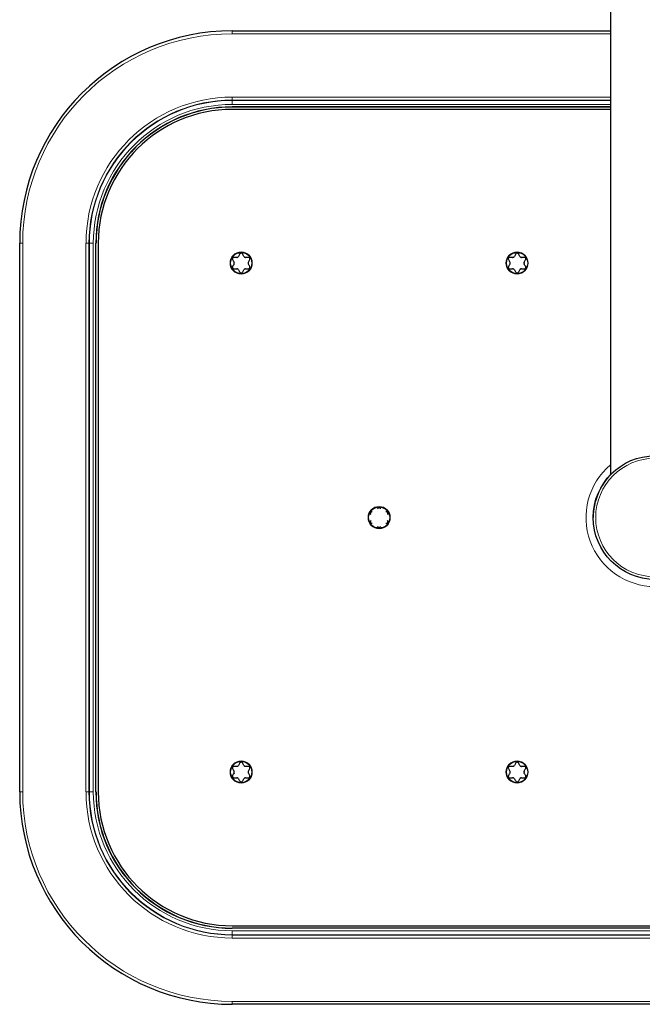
# Model space of a CAD drawing. Header units: millimetres. Extents: x 8 to 2385, y 12 to 2606.
# Tile 1 of 156: x 964 to 1090, y 126 to 325. Entities that reach past the tile are written whole.
import ezdxf

# ---------------------------------------------------------------- set-up
doc = ezdxf.new("R2010")
doc.units = ezdxf.units.MM

msp = doc.modelspace()

# ---------------------------------------------------------------- linework, layer by layer
at = {"color": 7, "linetype": 'Continuous', "lineweight": 30}
for p, q in [((1083.86, 618.29), (1083.86, 233.29)), ((1007.36, 323.12), (1083.86, 323.12)), ((1083.86, 307.72), (1007.36, 307.72)), ((1083.86, 307.69), (1007.36, 307.69)), ((1083.86, 307.23), (1007.36, 307.23)), ((964.36, 169.12), (964.36, 280.12)), ((979.76, 169.12), (979.76, 280.12)), ((979.78, 169.12), (979.78, 280.12)), ((980.24, 280.12), (980.24, 169.12)), ((1035.32, 225.32), (1035.36, 225.24)), ((1035.67, 225.77), (1035.58, 225.77)), ((1036.8, 226.48), (1036.75, 226.4)), ((1037.36, 226.4), (1037.32, 226.48)), ((1038.54, 225.77), (1038.44, 225.77)), ((1038.75, 225.24), (1038.8, 225.32)), ((1035.36, 224), (1035.32, 223.91)), ((1035.58, 223.46), (1035.67, 223.46)), ((1038.44, 223.46), (1038.54, 223.46)), ((1038.8, 223.91), (1038.75, 224)), ((1036.75, 222.84), (1036.8, 222.76)), ((1037.32, 222.76), (1037.36, 222.84)), ((1007.36, 142), (1178.36, 142)), ((1178.36, 141.54), (1007.36, 141.54)), ((1178.36, 141.52), (1007.36, 141.52)), ((1178.36, 126.12), (1007.36, 126.12))]:
    msp.add_line(p, q, dxfattribs=at)
at = {"color": 252, "linetype": 'Continuous', "lineweight": 0}
for p, q in [((1007.36, 323.12), (1007.36, 322.52)), ((1083.86, 322.52), (1007.36, 322.52)), ((1007.36, 309.11), (1007.36, 309.71)), ((1007.36, 309.71), (1083.86, 309.71)), ((1007.36, 309.11), (1007.36, 309.02)), ((1083.86, 309.11), (1007.36, 309.11)), ((1007.36, 309.02), (1007.36, 308.22)), ((1007.36, 309.02), (1083.86, 309.02)), ((1083.86, 308.22), (1007.36, 308.22)), ((1007.36, 307.69), (1007.36, 307.72)), ((964.36, 280.12), (964.96, 280.12)), ((964.96, 280.12), (964.96, 169.12)), ((978.36, 280.12), (977.76, 280.12)), ((977.76, 169.12), (977.76, 280.12)), ((978.36, 280.12), (978.36, 169.12)), ((978.36, 280.12), (978.45, 280.12)), ((978.45, 169.12), (978.45, 280.12)), ((978.45, 280.12), (979.25, 280.12)), ((979.25, 280.12), (979.25, 169.12)), ((979.78, 280.12), (979.76, 280.12)), ((964.36, 169.12), (964.96, 169.12)), ((978.36, 169.12), (977.76, 169.12)), ((978.36, 169.12), (978.45, 169.12)), ((978.45, 169.12), (979.25, 169.12)), ((979.78, 169.12), (979.76, 169.12)), ((1007.36, 141.54), (1007.36, 141.52)), ((1007.36, 141.01), (1178.36, 141.01)), ((1007.36, 140.21), (1007.36, 141.01)), ((1178.36, 140.21), (1007.36, 140.21)), ((1007.36, 140.12), (1007.36, 140.21)), ((1007.36, 140.12), (1178.36, 140.12)), ((1007.36, 139.52), (1007.36, 140.12)), ((1178.36, 139.52), (1007.36, 139.52)), ((1007.36, 126.72), (1178.36, 126.72)), ((1007.36, 126.12), (1007.36, 126.72))]:
    msp.add_line(p, q, dxfattribs=at)
for centre, radius in [((1009.16, 276.12), 2.25), ((1064.96, 276.12), 2.25), ((1092.86, 224.62), 12), ((1037.06, 224.62), 2.25), ((1009.16, 173.12), 2.25), ((1064.96, 173.12), 2.25)]:
    msp.add_circle(centre, radius, dxfattribs=at)
at = {"color": 7, "linetype": 'Continuous', "lineweight": 30}
for centre, radius in [((1009.16, 276.12), 2.15), ((1064.96, 276.12), 2.15), ((1092.86, 224.62), 12.5), ((1037.06, 224.62), 2.15), ((1009.16, 173.12), 2.15), ((1064.96, 173.12), 2.15)]:
    msp.add_circle(centre, radius, dxfattribs=at)
for centre, radius, start, end in [((1007.36, 280.12), 43, 90, 180), ((1007.36, 280.12), 27.6, 90, 180), ((1007.36, 280.12), 27.57, 90, 180), ((1007.36, 280.12), 27.11, 90, 180), ((1092.86, 224.62), 12.5, 136.0545, 180), ((1007.36, 169.12), 43, 180, 270), ((1007.36, 169.12), 27.6, 180, 270), ((1007.36, 169.12), 27.57, 180, 270), ((1007.36, 169.12), 27.11, 180, 270)]:
    msp.add_arc(centre, radius, start, end, dxfattribs=at)
at = {"color": 252, "linetype": 'Continuous', "lineweight": 0}
for centre, radius, start, end in [((1007.36, 280.12), 42.4, 90, 180), ((1007.36, 280.12), 29.59, 90, 180), ((1007.36, 280.12), 28.99, 90, 180), ((1007.36, 280.12), 28.91, 90, 180), ((1007.36, 280.12), 28.11, 90, 180), ((1092.86, 224.62), 13.96, 130.1285, 49.8715), ((1007.36, 169.12), 42.4, 180, 270), ((1007.36, 169.12), 29.59, 180, 270), ((1007.36, 169.12), 28.99, 180, 270), ((1007.36, 169.12), 28.91, 180, 270), ((1007.36, 169.12), 28.11, 180, 270)]:
    msp.add_arc(centre, radius, start, end, dxfattribs=at)
at = {"color": 7, "linetype": 'Continuous', "lineweight": 30}
for points, knots in [([(1007.68, 277.27), (1007.64, 277.27), (1007.58, 277.26), (1007.49, 277.21), (1007.42, 277.14), (1007.38, 277.05), (1007.37, 276.96), (1007.39, 276.88), (1007.41, 276.84), (1007.42, 276.82)], [0, 0, 0, 0, 0.165353, 0.33162, 0.484162, 0.625774, 0.765975, 0.913088, 1, 1, 1, 1]), ([(1008.26, 277.27), (1008.21, 277.27), (1008.02, 277.27), (1007.82, 277.27), (1007.68, 277.27)], [0, 0, 0, 0, 0.238341, 1, 1, 1, 1]), ([(1008.26, 277.27), (1008.3, 277.28), (1008.35, 277.28), (1008.43, 277.31), (1008.49, 277.34), (1008.56, 277.4), (1008.59, 277.45), (1008.61, 277.47)], [0, 0, 0, 0, 0.273579, 0.409467, 0.549876, 0.806498, 1, 1, 1, 1]), ([(1008.9, 277.98), (1008.85, 277.89), (1008.75, 277.73), (1008.66, 277.56), (1008.61, 277.47)], [0, 0, 0, 0, 0.499604, 1, 1, 1, 1]), ([(1009.42, 277.98), (1009.4, 278), (1009.36, 278.06), (1009.27, 278.11), (1009.17, 278.13), (1009.07, 278.12), (1008.99, 278.08), (1008.93, 278.03), (1008.91, 277.99), (1008.9, 277.98)], [0, 0, 0, 0, 0.165307, 0.33158, 0.484126, 0.62574, 0.76594, 0.91305, 1, 1, 1, 1]), ([(1009.71, 277.47), (1009.66, 277.56), (1009.56, 277.73), (1009.46, 277.89), (1009.42, 277.98)], [0, 0, 0, 0, 0.499473, 1, 1, 1, 1]), ([(1009.71, 277.47), (1009.73, 277.44), (1009.76, 277.4), (1009.82, 277.35), (1009.89, 277.31), (1009.97, 277.28), (1010.03, 277.27), (1010.05, 277.27)], [0, 0, 0, 0, 0.273513, 0.409404, 0.549819, 0.806444, 1, 1, 1, 1]), ([(1010.64, 277.27), (1010.57, 277.27), (1010.38, 277.27), (1010.18, 277.27), (1010.05, 277.27)], [0, 0, 0, 0, 0.338795, 1, 1, 1, 1]), ([(1010.9, 276.82), (1010.91, 276.85), (1010.94, 276.91), (1010.94, 277.02), (1010.91, 277.11), (1010.85, 277.19), (1010.78, 277.24), (1010.7, 277.27), (1010.65, 277.27), (1010.64, 277.27)], [0, 0, 0, 0, 0.165307, 0.33158, 0.484126, 0.62574, 0.765939, 0.91305, 1, 1, 1, 1]), ([(1063.48, 277.27), (1063.44, 277.27), (1063.38, 277.26), (1063.29, 277.21), (1063.22, 277.14), (1063.18, 277.05), (1063.17, 276.96), (1063.19, 276.88), (1063.21, 276.84), (1063.22, 276.82)], [0, 0, 0, 0, 0.165353, 0.33162, 0.484162, 0.625774, 0.765975, 0.913088, 1, 1, 1, 1]), ([(1064.06, 277.27), (1064.01, 277.27), (1063.82, 277.27), (1063.62, 277.27), (1063.48, 277.27)], [0, 0, 0, 0, 0.238341, 1, 1, 1, 1]), ([(1064.06, 277.27), (1064.1, 277.28), (1064.15, 277.28), (1064.23, 277.31), (1064.29, 277.34), (1064.36, 277.4), (1064.39, 277.45), (1064.41, 277.47)], [0, 0, 0, 0, 0.273579, 0.409467, 0.549876, 0.806498, 1, 1, 1, 1]), ([(1064.7, 277.98), (1064.65, 277.89), (1064.55, 277.73), (1064.46, 277.56), (1064.41, 277.47)], [0, 0, 0, 0, 0.499604, 1, 1, 1, 1]), ([(1065.22, 277.98), (1065.2, 278), (1065.16, 278.06), (1065.07, 278.11), (1064.97, 278.13), (1064.87, 278.12), (1064.79, 278.08), (1064.73, 278.03), (1064.71, 277.99), (1064.7, 277.98)], [0, 0, 0, 0, 0.165307, 0.33158, 0.484126, 0.62574, 0.76594, 0.91305, 1, 1, 1, 1]), ([(1065.51, 277.47), (1065.46, 277.56), (1065.36, 277.73), (1065.26, 277.89), (1065.22, 277.98)], [0, 0, 0, 0, 0.499473, 1, 1, 1, 1]), ([(1065.51, 277.47), (1065.53, 277.44), (1065.56, 277.4), (1065.62, 277.35), (1065.69, 277.31), (1065.77, 277.28), (1065.83, 277.27), (1065.85, 277.27)], [0, 0, 0, 0, 0.273513, 0.409404, 0.549819, 0.806444, 1, 1, 1, 1]), ([(1066.44, 277.27), (1066.37, 277.27), (1066.18, 277.27), (1065.98, 277.27), (1065.85, 277.27)], [0, 0, 0, 0, 0.338795, 1, 1, 1, 1]), ([(1066.7, 276.82), (1066.71, 276.85), (1066.74, 276.91), (1066.74, 277.02), (1066.71, 277.11), (1066.65, 277.19), (1066.58, 277.24), (1066.5, 277.27), (1066.45, 277.27), (1066.44, 277.27)], [0, 0, 0, 0, 0.165307, 0.33158, 0.484126, 0.62574, 0.765939, 0.91305, 1, 1, 1, 1]), ([(1007.42, 275.41), (1007.4, 275.38), (1007.38, 275.32), (1007.37, 275.22), (1007.41, 275.12), (1007.46, 275.05), (1007.54, 274.99), (1007.61, 274.97), (1007.66, 274.96), (1007.68, 274.96)], [0, 0, 0, 0, 0.165307, 0.33158, 0.484126, 0.62574, 0.765939, 0.91305, 1, 1, 1, 1]), ([(1007.42, 276.82), (1007.46, 276.74), (1007.56, 276.57), (1007.66, 276.4), (1007.71, 276.32)], [0, 0, 0, 0, 0.499604, 1, 1, 1, 1]), ([(1007.71, 275.92), (1007.66, 275.83), (1007.56, 275.66), (1007.46, 275.5), (1007.42, 275.41)], [0, 0, 0, 0, 0.4994728, 1, 1, 1, 1]), ([(1007.71, 275.92), (1007.72, 275.95), (1007.76, 276.02), (1007.77, 276.14), (1007.75, 276.24), (1007.72, 276.29), (1007.71, 276.32)], [0, 0, 0, 0, 0.273824, 0.549306, 0.8062232, 1, 1, 1, 1]), ([(1010.61, 276.32), (1010.59, 276.28), (1010.56, 276.22), (1010.55, 276.1), (1010.57, 276), (1010.59, 275.94), (1010.61, 275.92)], [0, 0, 0, 0, 0.273824, 0.549306, 0.806223, 1, 1, 1, 1]), ([(1010.61, 276.32), (1010.66, 276.4), (1010.75, 276.57), (1010.85, 276.74), (1010.9, 276.82)], [0, 0, 0, 0, 0.499473, 1, 1, 1, 1]), ([(1010.9, 275.41), (1010.85, 275.5), (1010.75, 275.66), (1010.66, 275.83), (1010.61, 275.92)], [0, 0, 0, 0, 0.499604, 1, 1, 1, 1]), ([(1010.64, 274.96), (1010.67, 274.97), (1010.74, 274.97), (1010.83, 275.02), (1010.9, 275.1), (1010.93, 275.19), (1010.94, 275.28), (1010.93, 275.36), (1010.91, 275.4), (1010.9, 275.41)], [0, 0, 0, 0, 0.165353, 0.33162, 0.484162, 0.625774, 0.765975, 0.913088, 1, 1, 1, 1]), ([(1063.22, 275.41), (1063.2, 275.38), (1063.18, 275.32), (1063.17, 275.22), (1063.21, 275.12), (1063.26, 275.05), (1063.34, 274.99), (1063.41, 274.97), (1063.46, 274.96), (1063.48, 274.96)], [0, 0, 0, 0, 0.165307, 0.33158, 0.484126, 0.62574, 0.765939, 0.91305, 1, 1, 1, 1]), ([(1063.22, 276.82), (1063.26, 276.74), (1063.36, 276.57), (1063.46, 276.4), (1063.51, 276.32)], [0, 0, 0, 0, 0.499604, 1, 1, 1, 1]), ([(1063.51, 275.92), (1063.46, 275.83), (1063.36, 275.66), (1063.26, 275.5), (1063.22, 275.41)], [0, 0, 0, 0, 0.499473, 1, 1, 1, 1]), ([(1063.51, 275.92), (1063.52, 275.95), (1063.56, 276.02), (1063.57, 276.14), (1063.55, 276.24), (1063.52, 276.29), (1063.51, 276.32)], [0, 0, 0, 0, 0.273824, 0.549306, 0.806223, 1, 1, 1, 1]), ([(1066.41, 276.32), (1066.39, 276.28), (1066.36, 276.22), (1066.35, 276.1), (1066.37, 276), (1066.39, 275.94), (1066.41, 275.92)], [0, 0, 0, 0, 0.273824, 0.549306, 0.806223, 1, 1, 1, 1]), ([(1066.41, 276.32), (1066.46, 276.4), (1066.55, 276.57), (1066.65, 276.74), (1066.7, 276.82)], [0, 0, 0, 0, 0.499473, 1, 1, 1, 1]), ([(1066.7, 275.41), (1066.65, 275.5), (1066.55, 275.66), (1066.46, 275.83), (1066.41, 275.92)], [0, 0, 0, 0, 0.4996038, 1, 1, 1, 1]), ([(1066.44, 274.96), (1066.47, 274.97), (1066.54, 274.97), (1066.63, 275.02), (1066.7, 275.1), (1066.73, 275.19), (1066.74, 275.28), (1066.73, 275.36), (1066.71, 275.4), (1066.7, 275.41)], [0, 0, 0, 0, 0.165353, 0.33162, 0.484162, 0.625774, 0.765975, 0.913088, 1, 1, 1, 1]), ([(1007.68, 274.96), (1007.82, 274.96), (1008.02, 274.96), (1008.21, 274.96), (1008.26, 274.96)], [0, 0, 0, 0, 0.761658, 1, 1, 1, 1]), ([(1008.61, 274.76), (1008.58, 274.79), (1008.55, 274.84), (1008.49, 274.89), (1008.43, 274.93), (1008.35, 274.96), (1008.29, 274.96), (1008.26, 274.96)], [0, 0, 0, 0, 0.2735126, 0.4094043, 0.5498189, 0.8064438, 1, 1, 1, 1]), ([(1008.61, 274.76), (1008.66, 274.68), (1008.75, 274.51), (1008.85, 274.34), (1008.9, 274.26)], [0, 0, 0, 0, 0.499473, 1, 1, 1, 1]), ([(1008.9, 274.26), (1008.92, 274.23), (1008.96, 274.18), (1009.05, 274.12), (1009.14, 274.1), (1009.24, 274.12), (1009.32, 274.15), (1009.38, 274.21), (1009.41, 274.24), (1009.42, 274.26)], [0, 0, 0, 0, 0.165307, 0.3315802, 0.484126, 0.62574, 0.7659396, 0.9130501, 1, 1, 1, 1]), ([(1009.42, 274.26), (1009.46, 274.34), (1009.56, 274.51), (1009.66, 274.68), (1009.71, 274.76)], [0, 0, 0, 0, 0.499604, 1, 1, 1, 1]), ([(1010.05, 274.96), (1010.02, 274.96), (1009.96, 274.96), (1009.89, 274.93), (1009.82, 274.89), (1009.76, 274.84), (1009.72, 274.79), (1009.71, 274.76)], [0, 0, 0, 0, 0.273579, 0.409467, 0.549876, 0.806498, 1, 1, 1, 1]), ([(1010.05, 274.96), (1010.18, 274.96), (1010.38, 274.96), (1010.57, 274.96), (1010.64, 274.96)], [0, 0, 0, 0, 0.661205, 1, 1, 1, 1]), ([(1063.48, 274.96), (1063.62, 274.96), (1063.82, 274.96), (1064.01, 274.96), (1064.06, 274.96)], [0, 0, 0, 0, 0.7616584, 1, 1, 1, 1]), ([(1064.41, 274.76), (1064.38, 274.79), (1064.35, 274.84), (1064.29, 274.89), (1064.23, 274.93), (1064.15, 274.96), (1064.09, 274.96), (1064.06, 274.96)], [0, 0, 0, 0, 0.273513, 0.409404, 0.549819, 0.806444, 1, 1, 1, 1]), ([(1064.41, 274.76), (1064.46, 274.68), (1064.55, 274.51), (1064.65, 274.34), (1064.7, 274.26)], [0, 0, 0, 0, 0.4994728, 1, 1, 1, 1]), ([(1064.7, 274.26), (1064.72, 274.23), (1064.76, 274.18), (1064.85, 274.12), (1064.94, 274.1), (1065.04, 274.12), (1065.12, 274.15), (1065.18, 274.21), (1065.21, 274.24), (1065.22, 274.26)], [0, 0, 0, 0, 0.165307, 0.33158, 0.484126, 0.62574, 0.76594, 0.91305, 1, 1, 1, 1]), ([(1065.22, 274.26), (1065.26, 274.34), (1065.36, 274.51), (1065.46, 274.68), (1065.51, 274.76)], [0, 0, 0, 0, 0.499604, 1, 1, 1, 1]), ([(1065.85, 274.96), (1065.82, 274.96), (1065.76, 274.96), (1065.69, 274.93), (1065.62, 274.89), (1065.56, 274.84), (1065.52, 274.79), (1065.51, 274.76)], [0, 0, 0, 0, 0.2735794, 0.4094666, 0.5498764, 0.8064979, 1, 1, 1, 1]), ([(1065.85, 274.96), (1065.98, 274.96), (1066.18, 274.96), (1066.37, 274.96), (1066.44, 274.96)], [0, 0, 0, 0, 0.661205, 1, 1, 1, 1]), ([(1035.58, 225.77), (1035.54, 225.77), (1035.48, 225.76), (1035.39, 225.71), (1035.32, 225.64), (1035.28, 225.55), (1035.27, 225.46), (1035.29, 225.38), (1035.31, 225.34), (1035.32, 225.32)], [0, 0, 0, 0, 0.165353, 0.33162, 0.484162, 0.625774, 0.765975, 0.913088, 1, 1, 1, 1]), ([(1037.32, 226.48), (1037.3, 226.5), (1037.26, 226.56), (1037.17, 226.61), (1037.07, 226.63), (1036.97, 226.62), (1036.89, 226.58), (1036.83, 226.53), (1036.81, 226.49), (1036.8, 226.48)], [0, 0, 0, 0, 0.165307, 0.33158, 0.484126, 0.62574, 0.76594, 0.91305, 1, 1, 1, 1]), ([(1038.8, 225.32), (1038.81, 225.35), (1038.84, 225.41), (1038.84, 225.52), (1038.81, 225.61), (1038.75, 225.69), (1038.68, 225.74), (1038.6, 225.77), (1038.55, 225.77), (1038.54, 225.77)], [0, 0, 0, 0, 0.165307, 0.33158, 0.484126, 0.62574, 0.765939, 0.91305, 1, 1, 1, 1]), ([(1035.32, 223.91), (1035.3, 223.88), (1035.28, 223.82), (1035.27, 223.72), (1035.31, 223.62), (1035.36, 223.55), (1035.44, 223.49), (1035.51, 223.47), (1035.56, 223.46), (1035.58, 223.46)], [0, 0, 0, 0, 0.165307, 0.33158, 0.484126, 0.62574, 0.765939, 0.91305, 1, 1, 1, 1]), ([(1038.54, 223.46), (1038.57, 223.47), (1038.64, 223.47), (1038.73, 223.52), (1038.8, 223.6), (1038.83, 223.69), (1038.84, 223.78), (1038.83, 223.86), (1038.81, 223.9), (1038.8, 223.91)], [0, 0, 0, 0, 0.165353, 0.33162, 0.484162, 0.625774, 0.765975, 0.913088, 1, 1, 1, 1]), ([(1036.8, 222.76), (1036.82, 222.73), (1036.86, 222.68), (1036.95, 222.62), (1037.04, 222.6), (1037.14, 222.62), (1037.22, 222.65), (1037.28, 222.71), (1037.31, 222.74), (1037.32, 222.76)], [0, 0, 0, 0, 0.165307, 0.33158, 0.484126, 0.62574, 0.76594, 0.91305, 1, 1, 1, 1]), ([(1007.68, 174.27), (1007.64, 174.27), (1007.58, 174.26), (1007.49, 174.21), (1007.42, 174.14), (1007.38, 174.05), (1007.37, 173.96), (1007.39, 173.88), (1007.41, 173.84), (1007.42, 173.82)], [0, 0, 0, 0, 0.165353, 0.33162, 0.484162, 0.625774, 0.765975, 0.913088, 1, 1, 1, 1]), ([(1007.42, 173.82), (1007.46, 173.74), (1007.56, 173.57), (1007.66, 173.4), (1007.71, 173.32)], [0, 0, 0, 0, 0.499604, 1, 1, 1, 1]), ([(1008.26, 174.27), (1008.21, 174.27), (1008.02, 174.27), (1007.82, 174.27), (1007.68, 174.27)], [0, 0, 0, 0, 0.238341, 1, 1, 1, 1]), ([(1008.26, 174.27), (1008.3, 174.28), (1008.35, 174.28), (1008.43, 174.31), (1008.49, 174.34), (1008.56, 174.4), (1008.59, 174.45), (1008.61, 174.47)], [0, 0, 0, 0, 0.273579, 0.409467, 0.549876, 0.806498, 1, 1, 1, 1]), ([(1008.9, 174.98), (1008.85, 174.89), (1008.75, 174.73), (1008.66, 174.56), (1008.61, 174.47)], [0, 0, 0, 0, 0.499604, 1, 1, 1, 1]), ([(1009.42, 174.98), (1009.4, 175), (1009.36, 175.06), (1009.27, 175.11), (1009.17, 175.13), (1009.07, 175.12), (1008.99, 175.08), (1008.93, 175.03), (1008.91, 174.99), (1008.9, 174.98)], [0, 0, 0, 0, 0.165307, 0.33158, 0.484126, 0.62574, 0.76594, 0.91305, 1, 1, 1, 1]), ([(1009.71, 174.47), (1009.66, 174.56), (1009.56, 174.73), (1009.46, 174.89), (1009.42, 174.98)], [0, 0, 0, 0, 0.499473, 1, 1, 1, 1]), ([(1009.71, 174.47), (1009.73, 174.44), (1009.76, 174.4), (1009.82, 174.35), (1009.89, 174.31), (1009.97, 174.28), (1010.03, 174.27), (1010.05, 174.27)], [0, 0, 0, 0, 0.273513, 0.409404, 0.549819, 0.806444, 1, 1, 1, 1]), ([(1010.64, 174.27), (1010.57, 174.27), (1010.38, 174.27), (1010.18, 174.27), (1010.05, 174.27)], [0, 0, 0, 0, 0.338795, 1, 1, 1, 1]), ([(1010.61, 173.32), (1010.66, 173.4), (1010.75, 173.57), (1010.85, 173.74), (1010.9, 173.82)], [0, 0, 0, 0, 0.499473, 1, 1, 1, 1]), ([(1010.9, 173.82), (1010.91, 173.85), (1010.94, 173.91), (1010.94, 174.02), (1010.91, 174.11), (1010.85, 174.19), (1010.78, 174.24), (1010.7, 174.27), (1010.65, 174.27), (1010.64, 174.27)], [0, 0, 0, 0, 0.165307, 0.33158, 0.484126, 0.62574, 0.765939, 0.91305, 1, 1, 1, 1]), ([(1063.48, 174.27), (1063.44, 174.27), (1063.38, 174.26), (1063.29, 174.21), (1063.22, 174.14), (1063.18, 174.05), (1063.17, 173.96), (1063.19, 173.88), (1063.21, 173.84), (1063.22, 173.82)], [0, 0, 0, 0, 0.165353, 0.33162, 0.484162, 0.625774, 0.765975, 0.913088, 1, 1, 1, 1]), ([(1063.22, 173.82), (1063.26, 173.74), (1063.36, 173.57), (1063.46, 173.4), (1063.51, 173.32)], [0, 0, 0, 0, 0.499604, 1, 1, 1, 1]), ([(1064.06, 174.27), (1064.01, 174.27), (1063.82, 174.27), (1063.62, 174.27), (1063.48, 174.27)], [0, 0, 0, 0, 0.238341, 1, 1, 1, 1]), ([(1064.06, 174.27), (1064.1, 174.28), (1064.15, 174.28), (1064.23, 174.31), (1064.29, 174.34), (1064.36, 174.4), (1064.39, 174.45), (1064.41, 174.47)], [0, 0, 0, 0, 0.273579, 0.409467, 0.549876, 0.806498, 1, 1, 1, 1]), ([(1064.7, 174.98), (1064.65, 174.89), (1064.55, 174.73), (1064.46, 174.56), (1064.41, 174.47)], [0, 0, 0, 0, 0.499604, 1, 1, 1, 1]), ([(1065.22, 174.98), (1065.2, 175), (1065.16, 175.06), (1065.07, 175.11), (1064.97, 175.13), (1064.87, 175.12), (1064.79, 175.08), (1064.73, 175.03), (1064.71, 174.99), (1064.7, 174.98)], [0, 0, 0, 0, 0.165307, 0.33158, 0.484126, 0.62574, 0.76594, 0.91305, 1, 1, 1, 1]), ([(1065.51, 174.47), (1065.46, 174.56), (1065.36, 174.73), (1065.26, 174.89), (1065.22, 174.98)], [0, 0, 0, 0, 0.499473, 1, 1, 1, 1]), ([(1065.51, 174.47), (1065.53, 174.44), (1065.56, 174.4), (1065.62, 174.35), (1065.69, 174.31), (1065.77, 174.28), (1065.83, 174.27), (1065.85, 174.27)], [0, 0, 0, 0, 0.2735126, 0.4094043, 0.5498189, 0.8064438, 1, 1, 1, 1]), ([(1066.44, 174.27), (1066.37, 174.27), (1066.18, 174.27), (1065.98, 174.27), (1065.85, 174.27)], [0, 0, 0, 0, 0.338795, 1, 1, 1, 1]), ([(1066.41, 173.32), (1066.46, 173.4), (1066.55, 173.57), (1066.65, 173.74), (1066.7, 173.82)], [0, 0, 0, 0, 0.499473, 1, 1, 1, 1]), ([(1066.7, 173.82), (1066.71, 173.85), (1066.74, 173.91), (1066.74, 174.02), (1066.71, 174.11), (1066.65, 174.19), (1066.58, 174.24), (1066.5, 174.27), (1066.45, 174.27), (1066.44, 174.27)], [0, 0, 0, 0, 0.165307, 0.33158, 0.484126, 0.62574, 0.765939, 0.91305, 1, 1, 1, 1]), ([(1007.42, 172.41), (1007.4, 172.38), (1007.38, 172.32), (1007.37, 172.22), (1007.41, 172.12), (1007.46, 172.05), (1007.54, 171.99), (1007.61, 171.97), (1007.66, 171.96), (1007.68, 171.96)], [0, 0, 0, 0, 0.165307, 0.33158, 0.484126, 0.62574, 0.765939, 0.91305, 1, 1, 1, 1]), ([(1007.71, 172.92), (1007.66, 172.83), (1007.56, 172.66), (1007.46, 172.5), (1007.42, 172.41)], [0, 0, 0, 0, 0.499473, 1, 1, 1, 1]), ([(1007.68, 171.96), (1007.82, 171.96), (1008.02, 171.96), (1008.21, 171.96), (1008.26, 171.96)], [0, 0, 0, 0, 0.761658, 1, 1, 1, 1]), ([(1007.71, 172.92), (1007.72, 172.95), (1007.76, 173.02), (1007.77, 173.14), (1007.75, 173.24), (1007.72, 173.29), (1007.71, 173.32)], [0, 0, 0, 0, 0.273824, 0.549306, 0.806223, 1, 1, 1, 1]), ([(1008.61, 171.76), (1008.58, 171.79), (1008.55, 171.84), (1008.49, 171.89), (1008.43, 171.93), (1008.35, 171.96), (1008.29, 171.96), (1008.26, 171.96)], [0, 0, 0, 0, 0.2735126, 0.4094043, 0.5498189, 0.8064438, 1, 1, 1, 1]), ([(1008.61, 171.76), (1008.66, 171.68), (1008.75, 171.51), (1008.85, 171.34), (1008.9, 171.26)], [0, 0, 0, 0, 0.499473, 1, 1, 1, 1]), ([(1009.42, 171.26), (1009.46, 171.34), (1009.56, 171.51), (1009.66, 171.68), (1009.71, 171.76)], [0, 0, 0, 0, 0.4996038, 1, 1, 1, 1]), ([(1010.05, 171.96), (1010.02, 171.96), (1009.96, 171.96), (1009.89, 171.93), (1009.82, 171.89), (1009.76, 171.84), (1009.72, 171.79), (1009.71, 171.76)], [0, 0, 0, 0, 0.273579, 0.409467, 0.549876, 0.806498, 1, 1, 1, 1]), ([(1010.05, 171.96), (1010.18, 171.96), (1010.38, 171.96), (1010.57, 171.96), (1010.64, 171.96)], [0, 0, 0, 0, 0.661205, 1, 1, 1, 1]), ([(1010.61, 173.32), (1010.59, 173.28), (1010.56, 173.22), (1010.55, 173.1), (1010.57, 173), (1010.59, 172.94), (1010.61, 172.92)], [0, 0, 0, 0, 0.273824, 0.549306, 0.806223, 1, 1, 1, 1]), ([(1010.9, 172.41), (1010.85, 172.5), (1010.75, 172.66), (1010.66, 172.83), (1010.61, 172.92)], [0, 0, 0, 0, 0.499604, 1, 1, 1, 1]), ([(1010.64, 171.96), (1010.67, 171.97), (1010.74, 171.97), (1010.83, 172.02), (1010.9, 172.1), (1010.93, 172.19), (1010.94, 172.28), (1010.93, 172.36), (1010.91, 172.4), (1010.9, 172.41)], [0, 0, 0, 0, 0.165353, 0.33162, 0.484162, 0.625774, 0.765975, 0.913088, 1, 1, 1, 1]), ([(1063.22, 172.41), (1063.2, 172.38), (1063.18, 172.32), (1063.17, 172.22), (1063.21, 172.12), (1063.26, 172.05), (1063.34, 171.99), (1063.41, 171.97), (1063.46, 171.96), (1063.48, 171.96)], [0, 0, 0, 0, 0.165307, 0.33158, 0.484126, 0.62574, 0.765939, 0.91305, 1, 1, 1, 1]), ([(1063.51, 172.92), (1063.46, 172.83), (1063.36, 172.66), (1063.26, 172.5), (1063.22, 172.41)], [0, 0, 0, 0, 0.499473, 1, 1, 1, 1]), ([(1063.48, 171.96), (1063.62, 171.96), (1063.82, 171.96), (1064.01, 171.96), (1064.06, 171.96)], [0, 0, 0, 0, 0.7616584, 1, 1, 1, 1]), ([(1063.51, 172.92), (1063.52, 172.95), (1063.56, 173.02), (1063.57, 173.14), (1063.55, 173.24), (1063.52, 173.29), (1063.51, 173.32)], [0, 0, 0, 0, 0.273824, 0.549306, 0.806223, 1, 1, 1, 1]), ([(1064.41, 171.76), (1064.38, 171.79), (1064.35, 171.84), (1064.29, 171.89), (1064.23, 171.93), (1064.15, 171.96), (1064.09, 171.96), (1064.06, 171.96)], [0, 0, 0, 0, 0.273513, 0.409404, 0.549819, 0.806444, 1, 1, 1, 1]), ([(1064.41, 171.76), (1064.46, 171.68), (1064.55, 171.51), (1064.65, 171.34), (1064.7, 171.26)], [0, 0, 0, 0, 0.499473, 1, 1, 1, 1]), ([(1065.22, 171.26), (1065.26, 171.34), (1065.36, 171.51), (1065.46, 171.68), (1065.51, 171.76)], [0, 0, 0, 0, 0.499604, 1, 1, 1, 1]), ([(1065.85, 171.96), (1065.82, 171.96), (1065.76, 171.96), (1065.69, 171.93), (1065.62, 171.89), (1065.56, 171.84), (1065.52, 171.79), (1065.51, 171.76)], [0, 0, 0, 0, 0.273579, 0.409467, 0.549876, 0.806498, 1, 1, 1, 1]), ([(1065.85, 171.96), (1065.98, 171.96), (1066.18, 171.96), (1066.37, 171.96), (1066.44, 171.96)], [0, 0, 0, 0, 0.661205, 1, 1, 1, 1]), ([(1066.41, 173.32), (1066.39, 173.28), (1066.36, 173.22), (1066.35, 173.1), (1066.37, 173), (1066.39, 172.94), (1066.41, 172.92)], [0, 0, 0, 0, 0.273824, 0.549306, 0.806223, 1, 1, 1, 1]), ([(1066.7, 172.41), (1066.65, 172.5), (1066.55, 172.66), (1066.46, 172.83), (1066.41, 172.92)], [0, 0, 0, 0, 0.499604, 1, 1, 1, 1]), ([(1066.44, 171.96), (1066.47, 171.97), (1066.54, 171.97), (1066.63, 172.02), (1066.7, 172.1), (1066.73, 172.19), (1066.74, 172.28), (1066.73, 172.36), (1066.71, 172.4), (1066.7, 172.41)], [0, 0, 0, 0, 0.165353, 0.33162, 0.484162, 0.625774, 0.765975, 0.913088, 1, 1, 1, 1]), ([(1008.9, 171.26), (1008.92, 171.23), (1008.96, 171.18), (1009.05, 171.12), (1009.14, 171.1), (1009.24, 171.12), (1009.32, 171.15), (1009.38, 171.21), (1009.41, 171.24), (1009.42, 171.26)], [0, 0, 0, 0, 0.165307, 0.3315802, 0.484126, 0.62574, 0.7659396, 0.9130501, 1, 1, 1, 1]), ([(1064.7, 171.26), (1064.72, 171.23), (1064.76, 171.18), (1064.85, 171.12), (1064.94, 171.1), (1065.04, 171.12), (1065.12, 171.15), (1065.18, 171.21), (1065.21, 171.24), (1065.22, 171.26)], [0, 0, 0, 0, 0.165307, 0.33158, 0.484126, 0.62574, 0.76594, 0.91305, 1, 1, 1, 1])]:
    msp.add_open_spline(points, degree=3, knots=knots, dxfattribs=at)

doc.saveas('drawing.dxf')
